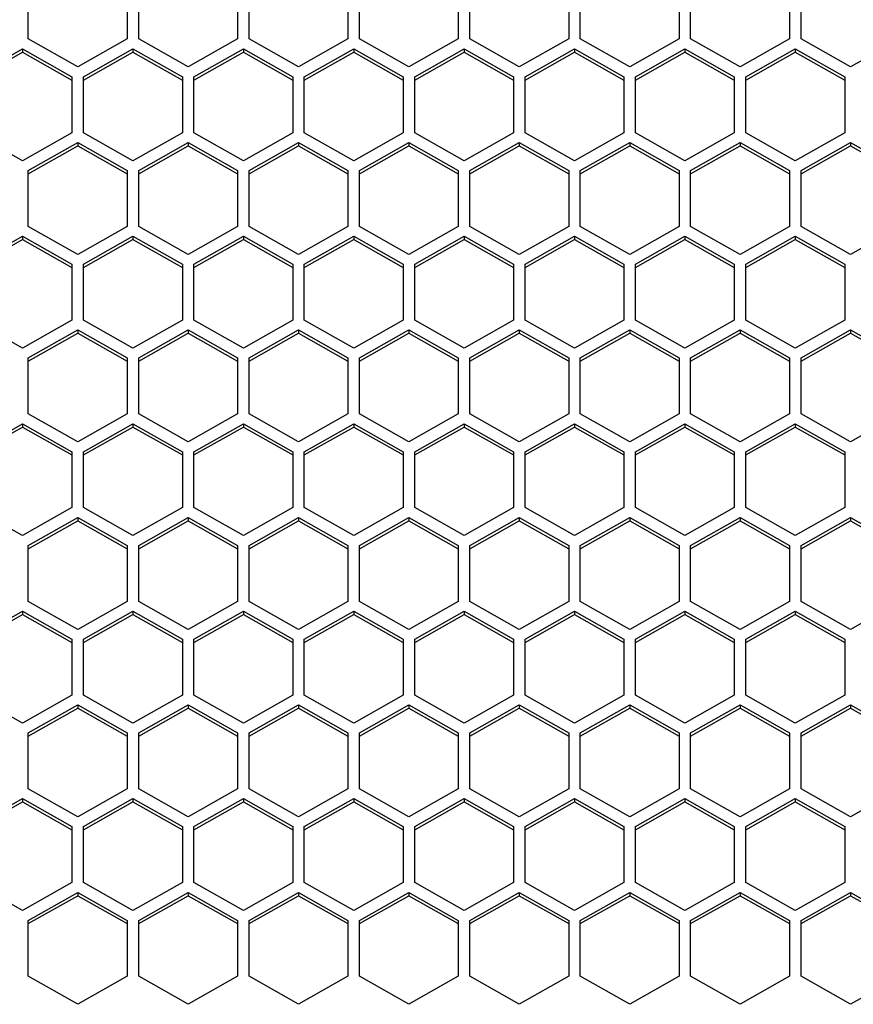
# Model space of a CAD drawing. Header units: millimetres. Extents: x -4202 to 34589, y -2795 to 14011.
# Tile 33 of 118: x -3453.55 to -3448.23, y 3222.98 to 3229.25. Entities that reach past the tile are written whole.
import ezdxf

# ---------------------------------------------------------------- set-up
doc = ezdxf.new("R2010")
doc.units = ezdxf.units.MM

msp = doc.modelspace()

# ---------------------------------------------------------------- linework, layer by layer
at = {"color": 7, "linetype": 'Continuous'}
for p, q in [((-3453.4921, 3229.1276), (-3453.4921, 3229.484)), ((-3452.8621, 3229.484), (-3452.8621, 3229.1276)), ((-3452.7886, 3229.1276), (-3452.7886, 3229.484)), ((-3452.1586, 3229.484), (-3452.1586, 3229.1276)), ((-3452.0851, 3229.1276), (-3452.0851, 3229.484)), ((-3451.4551, 3229.484), (-3451.4551, 3229.1276)), ((-3451.3816, 3229.1276), (-3451.3816, 3229.484)), ((-3450.7516, 3229.484), (-3450.7516, 3229.1276)), ((-3450.6781, 3229.1276), (-3450.6781, 3229.484)), ((-3450.0481, 3229.484), (-3450.0481, 3229.1276)), ((-3449.9746, 3229.1276), (-3449.9746, 3229.484)), ((-3449.3446, 3229.484), (-3449.3446, 3229.1276)), ((-3449.2711, 3229.1276), (-3449.2711, 3229.484)), ((-3448.6411, 3229.484), (-3448.6411, 3229.1276)), ((-3448.5676, 3229.1276), (-3448.5676, 3229.484)), ((-3453.1771, 3228.9494), (-3453.4921, 3229.1276)), ((-3452.8621, 3229.1276), (-3453.1771, 3228.9494)), ((-3452.4736, 3228.9494), (-3452.7886, 3229.1276)), ((-3452.1586, 3229.1276), (-3452.4736, 3228.9494)), ((-3451.7701, 3228.9494), (-3452.0851, 3229.1276)), ((-3451.4551, 3229.1276), (-3451.7701, 3228.9494)), ((-3451.0666, 3228.9494), (-3451.3816, 3229.1276)), ((-3450.7516, 3229.1276), (-3451.0666, 3228.9494)), ((-3450.3631, 3228.9494), (-3450.6781, 3229.1276)), ((-3450.0481, 3229.1276), (-3450.3631, 3228.9494)), ((-3449.6596, 3228.9494), (-3449.9746, 3229.1276)), ((-3449.3446, 3229.1276), (-3449.6596, 3228.9494)), ((-3448.9561, 3228.9494), (-3449.2711, 3229.1276)), ((-3448.6411, 3229.1276), (-3448.9561, 3228.9494)), ((-3448.2526, 3228.9494), (-3448.5676, 3229.1276)), ((-3447.9376, 3229.1276), (-3448.2526, 3228.9494)), ((-3453.8438, 3228.887), (-3453.5288, 3229.0652)), ((-3453.8438, 3228.8661), (-3453.5288, 3229.0443)), ((-3453.5288, 3229.0652), (-3453.2138, 3228.887)), ((-3453.5288, 3229.0652), (-3453.5288, 3229.0443)), ((-3453.5288, 3229.0443), (-3453.2138, 3228.8661)), ((-3453.1403, 3228.887), (-3452.8253, 3229.0652)), ((-3453.1403, 3228.8661), (-3452.8253, 3229.0443)), ((-3452.8253, 3229.0652), (-3452.5103, 3228.887)), ((-3452.8253, 3229.0652), (-3452.8253, 3229.0443)), ((-3452.8253, 3229.0443), (-3452.5103, 3228.8661)), ((-3452.4368, 3228.887), (-3452.1218, 3229.0652)), ((-3452.4368, 3228.8661), (-3452.1218, 3229.0443)), ((-3452.1218, 3229.0652), (-3451.8068, 3228.887)), ((-3452.1218, 3229.0652), (-3452.1218, 3229.0443)), ((-3452.1218, 3229.0443), (-3451.8068, 3228.8661)), ((-3451.7333, 3228.887), (-3451.4183, 3229.0652)), ((-3451.7333, 3228.8661), (-3451.4183, 3229.0443)), ((-3451.4183, 3229.0652), (-3451.1033, 3228.887)), ((-3451.4183, 3229.0652), (-3451.4183, 3229.0443)), ((-3451.4183, 3229.0443), (-3451.1033, 3228.8661)), ((-3451.0298, 3228.887), (-3450.7148, 3229.0652)), ((-3451.0298, 3228.8661), (-3450.7148, 3229.0443)), ((-3450.7148, 3229.0652), (-3450.3998, 3228.887)), ((-3450.7148, 3229.0652), (-3450.7148, 3229.0443)), ((-3450.7148, 3229.0443), (-3450.3998, 3228.8661)), ((-3450.3263, 3228.887), (-3450.0113, 3229.0652)), ((-3450.3263, 3228.8661), (-3450.0113, 3229.0443)), ((-3450.0113, 3229.0652), (-3449.6963, 3228.887)), ((-3450.0113, 3229.0652), (-3450.0113, 3229.0443)), ((-3450.0113, 3229.0443), (-3449.6963, 3228.8661)), ((-3449.6228, 3228.887), (-3449.3078, 3229.0652)), ((-3449.6228, 3228.8661), (-3449.3078, 3229.0443)), ((-3449.3078, 3229.0652), (-3448.9928, 3228.887)), ((-3449.3078, 3229.0652), (-3449.3078, 3229.0443)), ((-3449.3078, 3229.0443), (-3448.9928, 3228.8661)), ((-3448.9193, 3228.887), (-3448.6043, 3229.0652)), ((-3448.9193, 3228.8661), (-3448.6043, 3229.0443)), ((-3448.6043, 3229.0652), (-3448.2893, 3228.887)), ((-3448.6043, 3229.0652), (-3448.6043, 3229.0443)), ((-3448.6043, 3229.0443), (-3448.2893, 3228.8661)), ((-3453.2138, 3228.887), (-3453.2138, 3228.5306)), ((-3453.1403, 3228.5306), (-3453.1403, 3228.887)), ((-3452.5103, 3228.887), (-3452.5103, 3228.5306)), ((-3452.4368, 3228.5306), (-3452.4368, 3228.887)), ((-3451.8068, 3228.887), (-3451.8068, 3228.5306)), ((-3451.7333, 3228.5306), (-3451.7333, 3228.887)), ((-3451.1033, 3228.887), (-3451.1033, 3228.5306)), ((-3451.0298, 3228.5306), (-3451.0298, 3228.887)), ((-3450.3998, 3228.887), (-3450.3998, 3228.5306)), ((-3450.3263, 3228.5306), (-3450.3263, 3228.887)), ((-3449.6963, 3228.887), (-3449.6963, 3228.5306)), ((-3449.6228, 3228.5306), (-3449.6228, 3228.887)), ((-3448.9928, 3228.887), (-3448.9928, 3228.5306)), ((-3448.9193, 3228.5306), (-3448.9193, 3228.887)), ((-3448.2893, 3228.887), (-3448.2893, 3228.5306)), ((-3453.5288, 3228.3524), (-3453.8438, 3228.5306)), ((-3453.2138, 3228.5306), (-3453.5288, 3228.3524)), ((-3452.8253, 3228.3524), (-3453.1403, 3228.5306)), ((-3452.5103, 3228.5306), (-3452.8253, 3228.3524)), ((-3452.1218, 3228.3524), (-3452.4368, 3228.5306)), ((-3451.8068, 3228.5306), (-3452.1218, 3228.3524)), ((-3451.4183, 3228.3524), (-3451.7333, 3228.5306)), ((-3451.1033, 3228.5306), (-3451.4183, 3228.3524)), ((-3450.7148, 3228.3524), (-3451.0298, 3228.5306)), ((-3450.3998, 3228.5306), (-3450.7148, 3228.3524)), ((-3450.0113, 3228.3524), (-3450.3263, 3228.5306)), ((-3449.6963, 3228.5306), (-3450.0113, 3228.3524)), ((-3449.3078, 3228.3524), (-3449.6228, 3228.5306)), ((-3448.9928, 3228.5306), (-3449.3078, 3228.3524)), ((-3448.6043, 3228.3524), (-3448.9193, 3228.5306)), ((-3448.2893, 3228.5306), (-3448.6043, 3228.3524)), ((-3453.4921, 3228.29), (-3453.1771, 3228.4682)), ((-3453.4921, 3228.269), (-3453.1771, 3228.4473)), ((-3453.1771, 3228.4682), (-3452.8621, 3228.29)), ((-3453.1771, 3228.4682), (-3453.1771, 3228.4473)), ((-3453.1771, 3228.4473), (-3452.8621, 3228.269)), ((-3452.7886, 3228.29), (-3452.4736, 3228.4682)), ((-3452.7886, 3228.269), (-3452.4736, 3228.4473)), ((-3452.4736, 3228.4682), (-3452.1586, 3228.29)), ((-3452.4736, 3228.4682), (-3452.4736, 3228.4473)), ((-3452.4736, 3228.4473), (-3452.1586, 3228.269)), ((-3452.0851, 3228.29), (-3451.7701, 3228.4682)), ((-3452.0851, 3228.269), (-3451.7701, 3228.4473)), ((-3451.7701, 3228.4682), (-3451.4551, 3228.29)), ((-3451.7701, 3228.4682), (-3451.7701, 3228.4473)), ((-3451.7701, 3228.4473), (-3451.4551, 3228.269)), ((-3451.3816, 3228.29), (-3451.0666, 3228.4682)), ((-3451.3816, 3228.269), (-3451.0666, 3228.4473)), ((-3451.0666, 3228.4682), (-3450.7516, 3228.29)), ((-3451.0666, 3228.4682), (-3451.0666, 3228.4473)), ((-3451.0666, 3228.4473), (-3450.7516, 3228.269)), ((-3450.6781, 3228.29), (-3450.3631, 3228.4682)), ((-3450.6781, 3228.269), (-3450.3631, 3228.4473)), ((-3450.3631, 3228.4682), (-3450.0481, 3228.29)), ((-3450.3631, 3228.4682), (-3450.3631, 3228.4473)), ((-3450.3631, 3228.4473), (-3450.0481, 3228.269)), ((-3449.9746, 3228.29), (-3449.6596, 3228.4682)), ((-3449.9746, 3228.269), (-3449.6596, 3228.4473)), ((-3449.6596, 3228.4682), (-3449.3446, 3228.29)), ((-3449.6596, 3228.4682), (-3449.6596, 3228.4473)), ((-3449.6596, 3228.4473), (-3449.3446, 3228.269)), ((-3449.2711, 3228.29), (-3448.9561, 3228.4682)), ((-3449.2711, 3228.269), (-3448.9561, 3228.4473)), ((-3448.9561, 3228.4682), (-3448.6411, 3228.29)), ((-3448.9561, 3228.4682), (-3448.9561, 3228.4473)), ((-3448.9561, 3228.4473), (-3448.6411, 3228.269)), ((-3448.5676, 3228.29), (-3448.2526, 3228.4682)), ((-3448.5676, 3228.269), (-3448.2526, 3228.4473)), ((-3448.2526, 3228.4682), (-3447.9376, 3228.29)), ((-3448.2526, 3228.4682), (-3448.2526, 3228.4473)), ((-3448.2526, 3228.4473), (-3447.9376, 3228.269)), ((-3453.4921, 3227.9335), (-3453.4921, 3228.29)), ((-3452.8621, 3228.29), (-3452.8621, 3227.9335)), ((-3452.7886, 3227.9335), (-3452.7886, 3228.29)), ((-3452.1586, 3228.29), (-3452.1586, 3227.9335)), ((-3452.0851, 3227.9335), (-3452.0851, 3228.29)), ((-3451.4551, 3228.29), (-3451.4551, 3227.9335)), ((-3451.3816, 3227.9335), (-3451.3816, 3228.29)), ((-3450.7516, 3228.29), (-3450.7516, 3227.9335)), ((-3450.6781, 3227.9335), (-3450.6781, 3228.29)), ((-3450.0481, 3228.29), (-3450.0481, 3227.9335)), ((-3449.9746, 3227.9335), (-3449.9746, 3228.29)), ((-3449.3446, 3228.29), (-3449.3446, 3227.9335)), ((-3449.2711, 3227.9335), (-3449.2711, 3228.29)), ((-3448.6411, 3228.29), (-3448.6411, 3227.9335)), ((-3448.5676, 3227.9335), (-3448.5676, 3228.29)), ((-3453.1771, 3227.7553), (-3453.4921, 3227.9335)), ((-3452.8621, 3227.9335), (-3453.1771, 3227.7553)), ((-3452.4736, 3227.7553), (-3452.7886, 3227.9335)), ((-3452.1586, 3227.9335), (-3452.4736, 3227.7553)), ((-3451.7701, 3227.7553), (-3452.0851, 3227.9335)), ((-3451.4551, 3227.9335), (-3451.7701, 3227.7553)), ((-3451.0666, 3227.7553), (-3451.3816, 3227.9335)), ((-3450.7516, 3227.9335), (-3451.0666, 3227.7553)), ((-3450.3631, 3227.7553), (-3450.6781, 3227.9335)), ((-3450.0481, 3227.9335), (-3450.3631, 3227.7553)), ((-3449.6596, 3227.7553), (-3449.9746, 3227.9335)), ((-3449.3446, 3227.9335), (-3449.6596, 3227.7553)), ((-3448.9561, 3227.7553), (-3449.2711, 3227.9335)), ((-3448.6411, 3227.9335), (-3448.9561, 3227.7553)), ((-3448.2526, 3227.7553), (-3448.5676, 3227.9335)), ((-3447.9376, 3227.9335), (-3448.2526, 3227.7553)), ((-3453.8438, 3227.693), (-3453.5288, 3227.8712)), ((-3453.8438, 3227.672), (-3453.5288, 3227.8502)), ((-3453.5288, 3227.8712), (-3453.2138, 3227.693)), ((-3453.5288, 3227.8712), (-3453.5288, 3227.8502)), ((-3453.5288, 3227.8502), (-3453.2138, 3227.672)), ((-3453.1403, 3227.693), (-3452.8253, 3227.8712)), ((-3453.1403, 3227.672), (-3452.8253, 3227.8502)), ((-3452.8253, 3227.8712), (-3452.5103, 3227.693)), ((-3452.8253, 3227.8712), (-3452.8253, 3227.8502)), ((-3452.8253, 3227.8502), (-3452.5103, 3227.672)), ((-3452.4368, 3227.693), (-3452.1218, 3227.8712)), ((-3452.4368, 3227.672), (-3452.1218, 3227.8502)), ((-3452.1218, 3227.8712), (-3451.8068, 3227.693)), ((-3452.1218, 3227.8712), (-3452.1218, 3227.8502)), ((-3452.1218, 3227.8502), (-3451.8068, 3227.672)), ((-3451.7333, 3227.693), (-3451.4183, 3227.8712)), ((-3451.7333, 3227.672), (-3451.4183, 3227.8502)), ((-3451.4183, 3227.8712), (-3451.1033, 3227.693)), ((-3451.4183, 3227.8712), (-3451.4183, 3227.8502)), ((-3451.4183, 3227.8502), (-3451.1033, 3227.672)), ((-3451.0298, 3227.693), (-3450.7148, 3227.8712)), ((-3451.0298, 3227.672), (-3450.7148, 3227.8502)), ((-3450.7148, 3227.8712), (-3450.3998, 3227.693)), ((-3450.7148, 3227.8712), (-3450.7148, 3227.8502)), ((-3450.7148, 3227.8502), (-3450.3998, 3227.672)), ((-3450.3263, 3227.693), (-3450.0113, 3227.8712)), ((-3450.3263, 3227.672), (-3450.0113, 3227.8502)), ((-3450.0113, 3227.8712), (-3449.6963, 3227.693)), ((-3450.0113, 3227.8712), (-3450.0113, 3227.8502)), ((-3450.0113, 3227.8502), (-3449.6963, 3227.672)), ((-3449.6228, 3227.693), (-3449.3078, 3227.8712)), ((-3449.6228, 3227.672), (-3449.3078, 3227.8502)), ((-3449.3078, 3227.8712), (-3448.9928, 3227.693)), ((-3449.3078, 3227.8712), (-3449.3078, 3227.8502)), ((-3449.3078, 3227.8502), (-3448.9928, 3227.672)), ((-3448.9193, 3227.693), (-3448.6043, 3227.8712)), ((-3448.9193, 3227.672), (-3448.6043, 3227.8502)), ((-3448.6043, 3227.8712), (-3448.2893, 3227.693)), ((-3448.6043, 3227.8712), (-3448.6043, 3227.8502)), ((-3448.6043, 3227.8502), (-3448.2893, 3227.672)), ((-3453.2138, 3227.693), (-3453.2138, 3227.3365)), ((-3453.1403, 3227.3365), (-3453.1403, 3227.693)), ((-3452.5103, 3227.693), (-3452.5103, 3227.3365)), ((-3452.4368, 3227.3365), (-3452.4368, 3227.693)), ((-3451.8068, 3227.693), (-3451.8068, 3227.3365)), ((-3451.7333, 3227.3365), (-3451.7333, 3227.693)), ((-3451.1033, 3227.693), (-3451.1033, 3227.3365)), ((-3451.0298, 3227.3365), (-3451.0298, 3227.693)), ((-3450.3998, 3227.693), (-3450.3998, 3227.3365)), ((-3450.3263, 3227.3365), (-3450.3263, 3227.693)), ((-3449.6963, 3227.693), (-3449.6963, 3227.3365)), ((-3449.6228, 3227.3365), (-3449.6228, 3227.693)), ((-3448.9928, 3227.693), (-3448.9928, 3227.3365)), ((-3448.9193, 3227.3365), (-3448.9193, 3227.693)), ((-3448.2893, 3227.693), (-3448.2893, 3227.3365)), ((-3453.5288, 3227.1583), (-3453.8438, 3227.3365)), ((-3453.2138, 3227.3365), (-3453.5288, 3227.1583)), ((-3452.8253, 3227.1583), (-3453.1403, 3227.3365)), ((-3452.5103, 3227.3365), (-3452.8253, 3227.1583)), ((-3452.1218, 3227.1583), (-3452.4368, 3227.3365)), ((-3451.8068, 3227.3365), (-3452.1218, 3227.1583)), ((-3451.4183, 3227.1583), (-3451.7333, 3227.3365)), ((-3451.1033, 3227.3365), (-3451.4183, 3227.1583)), ((-3450.7148, 3227.1583), (-3451.0298, 3227.3365)), ((-3450.3998, 3227.3365), (-3450.7148, 3227.1583)), ((-3450.0113, 3227.1583), (-3450.3263, 3227.3365)), ((-3449.6963, 3227.3365), (-3450.0113, 3227.1583)), ((-3449.3078, 3227.1583), (-3449.6228, 3227.3365)), ((-3448.9928, 3227.3365), (-3449.3078, 3227.1583)), ((-3448.6043, 3227.1583), (-3448.9193, 3227.3365)), ((-3448.2893, 3227.3365), (-3448.6043, 3227.1583)), ((-3453.4921, 3227.0959), (-3453.1771, 3227.2742)), ((-3453.4921, 3227.075), (-3453.1771, 3227.2532)), ((-3453.1771, 3227.2742), (-3452.8621, 3227.0959)), ((-3453.1771, 3227.2742), (-3453.1771, 3227.2532)), ((-3453.1771, 3227.2532), (-3452.8621, 3227.075)), ((-3452.7886, 3227.0959), (-3452.4736, 3227.2742)), ((-3452.7886, 3227.075), (-3452.4736, 3227.2532)), ((-3452.4736, 3227.2742), (-3452.1586, 3227.0959)), ((-3452.4736, 3227.2742), (-3452.4736, 3227.2532)), ((-3452.4736, 3227.2532), (-3452.1586, 3227.075)), ((-3452.0851, 3227.0959), (-3451.7701, 3227.2742)), ((-3452.0851, 3227.075), (-3451.7701, 3227.2532)), ((-3451.7701, 3227.2742), (-3451.4551, 3227.0959)), ((-3451.7701, 3227.2742), (-3451.7701, 3227.2532)), ((-3451.7701, 3227.2532), (-3451.4551, 3227.075)), ((-3451.3816, 3227.0959), (-3451.0666, 3227.2742)), ((-3451.3816, 3227.075), (-3451.0666, 3227.2532)), ((-3451.0666, 3227.2742), (-3450.7516, 3227.0959)), ((-3451.0666, 3227.2742), (-3451.0666, 3227.2532)), ((-3451.0666, 3227.2532), (-3450.7516, 3227.075)), ((-3450.6781, 3227.0959), (-3450.3631, 3227.2742)), ((-3450.6781, 3227.075), (-3450.3631, 3227.2532)), ((-3450.3631, 3227.2742), (-3450.0481, 3227.0959)), ((-3450.3631, 3227.2742), (-3450.3631, 3227.2532)), ((-3450.3631, 3227.2532), (-3450.0481, 3227.075)), ((-3449.9746, 3227.0959), (-3449.6596, 3227.2742)), ((-3449.9746, 3227.075), (-3449.6596, 3227.2532)), ((-3449.6596, 3227.2742), (-3449.3446, 3227.0959)), ((-3449.6596, 3227.2742), (-3449.6596, 3227.2532)), ((-3449.6596, 3227.2532), (-3449.3446, 3227.075)), ((-3449.2711, 3227.0959), (-3448.9561, 3227.2742)), ((-3449.2711, 3227.075), (-3448.9561, 3227.2532)), ((-3448.9561, 3227.2742), (-3448.6411, 3227.0959)), ((-3448.9561, 3227.2742), (-3448.9561, 3227.2532)), ((-3448.9561, 3227.2532), (-3448.6411, 3227.075)), ((-3448.5676, 3227.0959), (-3448.2526, 3227.2742)), ((-3448.5676, 3227.075), (-3448.2526, 3227.2532)), ((-3448.2526, 3227.2742), (-3447.9376, 3227.0959)), ((-3448.2526, 3227.2742), (-3448.2526, 3227.2532)), ((-3448.2526, 3227.2532), (-3447.9376, 3227.075)), ((-3453.4921, 3226.7395), (-3453.4921, 3227.0959)), ((-3452.8621, 3227.0959), (-3452.8621, 3226.7395)), ((-3452.7886, 3226.7395), (-3452.7886, 3227.0959)), ((-3452.1586, 3227.0959), (-3452.1586, 3226.7395)), ((-3452.0851, 3226.7395), (-3452.0851, 3227.0959)), ((-3451.4551, 3227.0959), (-3451.4551, 3226.7395)), ((-3451.3816, 3226.7395), (-3451.3816, 3227.0959)), ((-3450.7516, 3227.0959), (-3450.7516, 3226.7395)), ((-3450.6781, 3226.7395), (-3450.6781, 3227.0959)), ((-3450.0481, 3227.0959), (-3450.0481, 3226.7395)), ((-3449.9746, 3226.7395), (-3449.9746, 3227.0959)), ((-3449.3446, 3227.0959), (-3449.3446, 3226.7395)), ((-3449.2711, 3226.7395), (-3449.2711, 3227.0959)), ((-3448.6411, 3227.0959), (-3448.6411, 3226.7395)), ((-3448.5676, 3226.7395), (-3448.5676, 3227.0959)), ((-3453.1771, 3226.5613), (-3453.4921, 3226.7395)), ((-3452.8621, 3226.7395), (-3453.1771, 3226.5613)), ((-3452.4736, 3226.5613), (-3452.7886, 3226.7395)), ((-3452.1586, 3226.7395), (-3452.4736, 3226.5613)), ((-3451.7701, 3226.5613), (-3452.0851, 3226.7395)), ((-3451.4551, 3226.7395), (-3451.7701, 3226.5613)), ((-3451.0666, 3226.5613), (-3451.3816, 3226.7395)), ((-3450.7516, 3226.7395), (-3451.0666, 3226.5613)), ((-3450.3631, 3226.5613), (-3450.6781, 3226.7395)), ((-3450.0481, 3226.7395), (-3450.3631, 3226.5613)), ((-3449.6596, 3226.5613), (-3449.9746, 3226.7395)), ((-3449.3446, 3226.7395), (-3449.6596, 3226.5613)), ((-3448.9561, 3226.5613), (-3449.2711, 3226.7395)), ((-3448.6411, 3226.7395), (-3448.9561, 3226.5613)), ((-3448.2526, 3226.5613), (-3448.5676, 3226.7395)), ((-3447.9376, 3226.7395), (-3448.2526, 3226.5613)), ((-3453.8438, 3226.4989), (-3453.5288, 3226.6771)), ((-3453.8438, 3226.478), (-3453.5288, 3226.6562)), ((-3453.5288, 3226.6771), (-3453.2138, 3226.4989)), ((-3453.5288, 3226.6771), (-3453.5288, 3226.6562)), ((-3453.5288, 3226.6562), (-3453.2138, 3226.478)), ((-3453.1403, 3226.4989), (-3452.8253, 3226.6771)), ((-3453.1403, 3226.478), (-3452.8253, 3226.6562)), ((-3452.8253, 3226.6771), (-3452.5103, 3226.4989)), ((-3452.8253, 3226.6771), (-3452.8253, 3226.6562)), ((-3452.8253, 3226.6562), (-3452.5103, 3226.478)), ((-3452.4368, 3226.4989), (-3452.1218, 3226.6771)), ((-3452.4368, 3226.478), (-3452.1218, 3226.6562)), ((-3452.1218, 3226.6771), (-3451.8068, 3226.4989)), ((-3452.1218, 3226.6771), (-3452.1218, 3226.6562)), ((-3452.1218, 3226.6562), (-3451.8068, 3226.478)), ((-3451.7333, 3226.4989), (-3451.4183, 3226.6771)), ((-3451.7333, 3226.478), (-3451.4183, 3226.6562)), ((-3451.4183, 3226.6771), (-3451.1033, 3226.4989)), ((-3451.4183, 3226.6771), (-3451.4183, 3226.6562)), ((-3451.4183, 3226.6562), (-3451.1033, 3226.478)), ((-3451.0298, 3226.4989), (-3450.7148, 3226.6771)), ((-3451.0298, 3226.478), (-3450.7148, 3226.6562)), ((-3450.7148, 3226.6771), (-3450.3998, 3226.4989)), ((-3450.7148, 3226.6771), (-3450.7148, 3226.6562)), ((-3450.7148, 3226.6562), (-3450.3998, 3226.478)), ((-3450.3263, 3226.4989), (-3450.0113, 3226.6771)), ((-3450.3263, 3226.478), (-3450.0113, 3226.6562)), ((-3450.0113, 3226.6771), (-3449.6963, 3226.4989)), ((-3450.0113, 3226.6771), (-3450.0113, 3226.6562)), ((-3450.0113, 3226.6562), (-3449.6963, 3226.478)), ((-3449.6228, 3226.4989), (-3449.3078, 3226.6771)), ((-3449.6228, 3226.478), (-3449.3078, 3226.6562)), ((-3449.3078, 3226.6771), (-3448.9928, 3226.4989)), ((-3449.3078, 3226.6771), (-3449.3078, 3226.6562)), ((-3449.3078, 3226.6562), (-3448.9928, 3226.478)), ((-3448.9193, 3226.4989), (-3448.6043, 3226.6771)), ((-3448.9193, 3226.478), (-3448.6043, 3226.6562)), ((-3448.6043, 3226.6771), (-3448.2893, 3226.4989)), ((-3448.6043, 3226.6771), (-3448.6043, 3226.6562)), ((-3448.6043, 3226.6562), (-3448.2893, 3226.478)), ((-3453.2138, 3226.4989), (-3453.2138, 3226.1425)), ((-3453.1403, 3226.1425), (-3453.1403, 3226.4989)), ((-3452.5103, 3226.4989), (-3452.5103, 3226.1425)), ((-3452.4368, 3226.1425), (-3452.4368, 3226.4989)), ((-3451.8068, 3226.4989), (-3451.8068, 3226.1425)), ((-3451.7333, 3226.1425), (-3451.7333, 3226.4989)), ((-3451.1033, 3226.4989), (-3451.1033, 3226.1425)), ((-3451.0298, 3226.1425), (-3451.0298, 3226.4989)), ((-3450.3998, 3226.4989), (-3450.3998, 3226.1425)), ((-3450.3263, 3226.1425), (-3450.3263, 3226.4989)), ((-3449.6963, 3226.4989), (-3449.6963, 3226.1425)), ((-3449.6228, 3226.1425), (-3449.6228, 3226.4989)), ((-3448.9928, 3226.4989), (-3448.9928, 3226.1425)), ((-3448.9193, 3226.1425), (-3448.9193, 3226.4989)), ((-3448.2893, 3226.4989), (-3448.2893, 3226.1425)), ((-3453.5288, 3225.9643), (-3453.8438, 3226.1425)), ((-3453.2138, 3226.1425), (-3453.5288, 3225.9643)), ((-3452.8253, 3225.9643), (-3453.1403, 3226.1425)), ((-3452.5103, 3226.1425), (-3452.8253, 3225.9643)), ((-3452.1218, 3225.9643), (-3452.4368, 3226.1425)), ((-3451.8068, 3226.1425), (-3452.1218, 3225.9643)), ((-3451.4183, 3225.9643), (-3451.7333, 3226.1425)), ((-3451.1033, 3226.1425), (-3451.4183, 3225.9643)), ((-3450.7148, 3225.9643), (-3451.0298, 3226.1425)), ((-3450.3998, 3226.1425), (-3450.7148, 3225.9643)), ((-3450.0113, 3225.9643), (-3450.3263, 3226.1425)), ((-3449.6963, 3226.1425), (-3450.0113, 3225.9643)), ((-3449.3078, 3225.9643), (-3449.6228, 3226.1425)), ((-3448.9928, 3226.1425), (-3449.3078, 3225.9643)), ((-3448.6043, 3225.9643), (-3448.9193, 3226.1425)), ((-3448.2893, 3226.1425), (-3448.6043, 3225.9643)), ((-3453.4921, 3225.9019), (-3453.1771, 3226.0801)), ((-3453.1771, 3226.0801), (-3452.8621, 3225.9019)), ((-3453.1771, 3226.0801), (-3453.1771, 3226.0592)), ((-3452.7886, 3225.9019), (-3452.4736, 3226.0801)), ((-3452.4736, 3226.0801), (-3452.1586, 3225.9019)), ((-3452.4736, 3226.0801), (-3452.4736, 3226.0592)), ((-3452.0851, 3225.9019), (-3451.7701, 3226.0801)), ((-3451.7701, 3226.0801), (-3451.4551, 3225.9019)), ((-3451.7701, 3226.0801), (-3451.7701, 3226.0592)), ((-3451.3816, 3225.9019), (-3451.0666, 3226.0801)), ((-3451.0666, 3226.0801), (-3450.7516, 3225.9019)), ((-3451.0666, 3226.0801), (-3451.0666, 3226.0592)), ((-3450.6781, 3225.9019), (-3450.3631, 3226.0801)), ((-3450.3631, 3226.0801), (-3450.0481, 3225.9019)), ((-3450.3631, 3226.0801), (-3450.3631, 3226.0592)), ((-3449.9746, 3225.9019), (-3449.6596, 3226.0801)), ((-3449.6596, 3226.0801), (-3449.3446, 3225.9019)), ((-3449.6596, 3226.0801), (-3449.6596, 3226.0592)), ((-3449.2711, 3225.9019), (-3448.9561, 3226.0801)), ((-3448.9561, 3226.0801), (-3448.6411, 3225.9019)), ((-3448.9561, 3226.0801), (-3448.9561, 3226.0592)), ((-3448.5676, 3225.9019), (-3448.2526, 3226.0801)), ((-3448.2526, 3226.0801), (-3447.9376, 3225.9019)), ((-3448.2526, 3226.0801), (-3448.2526, 3226.0592)), ((-3453.4921, 3225.881), (-3453.1771, 3226.0592)), ((-3453.1771, 3226.0592), (-3452.8621, 3225.881)), ((-3452.7886, 3225.881), (-3452.4736, 3226.0592)), ((-3452.4736, 3226.0592), (-3452.1586, 3225.881)), ((-3452.0851, 3225.881), (-3451.7701, 3226.0592)), ((-3451.7701, 3226.0592), (-3451.4551, 3225.881)), ((-3451.3816, 3225.881), (-3451.0666, 3226.0592)), ((-3451.0666, 3226.0592), (-3450.7516, 3225.881)), ((-3450.6781, 3225.881), (-3450.3631, 3226.0592)), ((-3450.3631, 3226.0592), (-3450.0481, 3225.881)), ((-3449.9746, 3225.881), (-3449.6596, 3226.0592)), ((-3449.6596, 3226.0592), (-3449.3446, 3225.881)), ((-3449.2711, 3225.881), (-3448.9561, 3226.0592)), ((-3448.9561, 3226.0592), (-3448.6411, 3225.881)), ((-3448.5676, 3225.881), (-3448.2526, 3226.0592)), ((-3448.2526, 3226.0592), (-3447.9376, 3225.881)), ((-3453.4921, 3225.5455), (-3453.4921, 3225.9019)), ((-3452.8621, 3225.9019), (-3452.8621, 3225.5455)), ((-3452.7886, 3225.5455), (-3452.7886, 3225.9019)), ((-3452.1586, 3225.9019), (-3452.1586, 3225.5455)), ((-3452.0851, 3225.5455), (-3452.0851, 3225.9019)), ((-3451.4551, 3225.9019), (-3451.4551, 3225.5455)), ((-3451.3816, 3225.5455), (-3451.3816, 3225.9019)), ((-3450.7516, 3225.9019), (-3450.7516, 3225.5455)), ((-3450.6781, 3225.5455), (-3450.6781, 3225.9019)), ((-3450.0481, 3225.9019), (-3450.0481, 3225.5455)), ((-3449.9746, 3225.5455), (-3449.9746, 3225.9019)), ((-3449.3446, 3225.9019), (-3449.3446, 3225.5455)), ((-3449.2711, 3225.5455), (-3449.2711, 3225.9019)), ((-3448.6411, 3225.9019), (-3448.6411, 3225.5455)), ((-3448.5676, 3225.5455), (-3448.5676, 3225.9019)), ((-3453.1771, 3225.3673), (-3453.4921, 3225.5455)), ((-3452.8621, 3225.5455), (-3453.1771, 3225.3673)), ((-3452.4736, 3225.3673), (-3452.7886, 3225.5455)), ((-3452.1586, 3225.5455), (-3452.4736, 3225.3673)), ((-3451.7701, 3225.3673), (-3452.0851, 3225.5455)), ((-3451.4551, 3225.5455), (-3451.7701, 3225.3673)), ((-3451.0666, 3225.3673), (-3451.3816, 3225.5455)), ((-3450.7516, 3225.5455), (-3451.0666, 3225.3673)), ((-3450.3631, 3225.3673), (-3450.6781, 3225.5455)), ((-3450.0481, 3225.5455), (-3450.3631, 3225.3673)), ((-3449.6596, 3225.3673), (-3449.9746, 3225.5455)), ((-3449.3446, 3225.5455), (-3449.6596, 3225.3673)), ((-3448.9561, 3225.3673), (-3449.2711, 3225.5455)), ((-3448.6411, 3225.5455), (-3448.9561, 3225.3673)), ((-3448.2526, 3225.3673), (-3448.5676, 3225.5455)), ((-3447.9376, 3225.5455), (-3448.2526, 3225.3673)), ((-3453.8438, 3225.3049), (-3453.5288, 3225.4831)), ((-3453.8438, 3225.284), (-3453.5288, 3225.4622)), ((-3453.5288, 3225.4831), (-3453.2138, 3225.3049)), ((-3453.5288, 3225.4831), (-3453.5288, 3225.4622)), ((-3453.5288, 3225.4622), (-3453.2138, 3225.284)), ((-3453.1403, 3225.3049), (-3452.8253, 3225.4831)), ((-3453.1403, 3225.284), (-3452.8253, 3225.4622)), ((-3452.8253, 3225.4831), (-3452.5103, 3225.3049)), ((-3452.8253, 3225.4831), (-3452.8253, 3225.4622)), ((-3452.8253, 3225.4622), (-3452.5103, 3225.284)), ((-3452.4368, 3225.3049), (-3452.1218, 3225.4831)), ((-3452.4368, 3225.284), (-3452.1218, 3225.4622)), ((-3452.1218, 3225.4831), (-3451.8068, 3225.3049)), ((-3452.1218, 3225.4831), (-3452.1218, 3225.4622)), ((-3452.1218, 3225.4622), (-3451.8068, 3225.284)), ((-3451.7333, 3225.3049), (-3451.4183, 3225.4831)), ((-3451.7333, 3225.284), (-3451.4183, 3225.4622)), ((-3451.4183, 3225.4831), (-3451.1033, 3225.3049)), ((-3451.4183, 3225.4831), (-3451.4183, 3225.4622)), ((-3451.4183, 3225.4622), (-3451.1033, 3225.284)), ((-3451.0298, 3225.3049), (-3450.7148, 3225.4831)), ((-3451.0298, 3225.284), (-3450.7148, 3225.4622)), ((-3450.7148, 3225.4831), (-3450.3998, 3225.3049)), ((-3450.7148, 3225.4831), (-3450.7148, 3225.4622)), ((-3450.7148, 3225.4622), (-3450.3998, 3225.284)), ((-3450.3263, 3225.3049), (-3450.0113, 3225.4831)), ((-3450.3263, 3225.284), (-3450.0113, 3225.4622)), ((-3450.0113, 3225.4831), (-3449.6963, 3225.3049)), ((-3450.0113, 3225.4831), (-3450.0113, 3225.4622)), ((-3450.0113, 3225.4622), (-3449.6963, 3225.284)), ((-3449.6228, 3225.3049), (-3449.3078, 3225.4831)), ((-3449.6228, 3225.284), (-3449.3078, 3225.4622)), ((-3449.3078, 3225.4831), (-3448.9928, 3225.3049)), ((-3449.3078, 3225.4831), (-3449.3078, 3225.4622)), ((-3449.3078, 3225.4622), (-3448.9928, 3225.284)), ((-3448.9193, 3225.3049), (-3448.6043, 3225.4831)), ((-3448.9193, 3225.284), (-3448.6043, 3225.4622)), ((-3448.6043, 3225.4831), (-3448.2893, 3225.3049)), ((-3448.6043, 3225.4831), (-3448.6043, 3225.4622)), ((-3448.6043, 3225.4622), (-3448.2893, 3225.284)), ((-3453.2138, 3225.3049), (-3453.2138, 3224.9485)), ((-3453.1403, 3224.9485), (-3453.1403, 3225.3049)), ((-3452.5103, 3225.3049), (-3452.5103, 3224.9485)), ((-3452.4368, 3224.9485), (-3452.4368, 3225.3049)), ((-3451.8068, 3225.3049), (-3451.8068, 3224.9485)), ((-3451.7333, 3224.9485), (-3451.7333, 3225.3049)), ((-3451.1033, 3225.3049), (-3451.1033, 3224.9485)), ((-3451.0298, 3224.9485), (-3451.0298, 3225.3049)), ((-3450.3998, 3225.3049), (-3450.3998, 3224.9485)), ((-3450.3263, 3224.9485), (-3450.3263, 3225.3049)), ((-3449.6963, 3225.3049), (-3449.6963, 3224.9485)), ((-3449.6228, 3224.9485), (-3449.6228, 3225.3049)), ((-3448.9928, 3225.3049), (-3448.9928, 3224.9485)), ((-3448.9193, 3224.9485), (-3448.9193, 3225.3049)), ((-3448.2893, 3225.3049), (-3448.2893, 3224.9485)), ((-3453.5288, 3224.7702), (-3453.8438, 3224.9485)), ((-3453.2138, 3224.9485), (-3453.5288, 3224.7702)), ((-3452.8253, 3224.7702), (-3453.1403, 3224.9485)), ((-3452.5103, 3224.9485), (-3452.8253, 3224.7702)), ((-3452.1218, 3224.7702), (-3452.4368, 3224.9485)), ((-3451.8068, 3224.9485), (-3452.1218, 3224.7702)), ((-3451.4183, 3224.7702), (-3451.7333, 3224.9485)), ((-3451.1033, 3224.9485), (-3451.4183, 3224.7702)), ((-3450.7148, 3224.7702), (-3451.0298, 3224.9485)), ((-3450.3998, 3224.9485), (-3450.7148, 3224.7702)), ((-3450.0113, 3224.7702), (-3450.3263, 3224.9485)), ((-3449.6963, 3224.9485), (-3450.0113, 3224.7702)), ((-3449.3078, 3224.7702), (-3449.6228, 3224.9485)), ((-3448.9928, 3224.9485), (-3449.3078, 3224.7702)), ((-3448.6043, 3224.7702), (-3448.9193, 3224.9485)), ((-3448.2893, 3224.9485), (-3448.6043, 3224.7702)), ((-3453.4921, 3224.7079), (-3453.1771, 3224.8861)), ((-3453.1771, 3224.8861), (-3452.8621, 3224.7079)), ((-3453.1771, 3224.8861), (-3453.1771, 3224.8652)), ((-3452.7886, 3224.7079), (-3452.4736, 3224.8861)), ((-3452.4736, 3224.8861), (-3452.1586, 3224.7079)), ((-3452.4736, 3224.8861), (-3452.4736, 3224.8652)), ((-3452.0851, 3224.7079), (-3451.7701, 3224.8861)), ((-3451.7701, 3224.8861), (-3451.4551, 3224.7079)), ((-3451.7701, 3224.8861), (-3451.7701, 3224.8652)), ((-3451.3816, 3224.7079), (-3451.0666, 3224.8861)), ((-3451.0666, 3224.8861), (-3450.7516, 3224.7079)), ((-3451.0666, 3224.8861), (-3451.0666, 3224.8652)), ((-3450.6781, 3224.7079), (-3450.3631, 3224.8861)), ((-3450.3631, 3224.8861), (-3450.0481, 3224.7079)), ((-3450.3631, 3224.8861), (-3450.3631, 3224.8652)), ((-3449.9746, 3224.7079), (-3449.6596, 3224.8861)), ((-3449.6596, 3224.8861), (-3449.3446, 3224.7079)), ((-3449.6596, 3224.8861), (-3449.6596, 3224.8652)), ((-3449.2711, 3224.7079), (-3448.9561, 3224.8861)), ((-3448.9561, 3224.8861), (-3448.6411, 3224.7079)), ((-3448.9561, 3224.8861), (-3448.9561, 3224.8652)), ((-3448.5676, 3224.7079), (-3448.2526, 3224.8861)), ((-3448.2526, 3224.8861), (-3447.9376, 3224.7079)), ((-3448.2526, 3224.8861), (-3448.2526, 3224.8652)), ((-3453.4921, 3224.6869), (-3453.1771, 3224.8652)), ((-3453.1771, 3224.8652), (-3452.8621, 3224.6869)), ((-3452.7886, 3224.6869), (-3452.4736, 3224.8652)), ((-3452.4736, 3224.8652), (-3452.1586, 3224.6869)), ((-3452.0851, 3224.6869), (-3451.7701, 3224.8652)), ((-3451.7701, 3224.8652), (-3451.4551, 3224.6869)), ((-3451.3816, 3224.6869), (-3451.0666, 3224.8652)), ((-3451.0666, 3224.8652), (-3450.7516, 3224.6869)), ((-3450.6781, 3224.6869), (-3450.3631, 3224.8652)), ((-3450.3631, 3224.8652), (-3450.0481, 3224.6869)), ((-3449.9746, 3224.6869), (-3449.6596, 3224.8652)), ((-3449.6596, 3224.8652), (-3449.3446, 3224.6869)), ((-3449.2711, 3224.6869), (-3448.9561, 3224.8652)), ((-3448.9561, 3224.8652), (-3448.6411, 3224.6869)), ((-3448.5676, 3224.6869), (-3448.2526, 3224.8652)), ((-3448.2526, 3224.8652), (-3447.9376, 3224.6869)), ((-3453.4921, 3224.3514), (-3453.4921, 3224.7079)), ((-3452.8621, 3224.7079), (-3452.8621, 3224.3514)), ((-3452.7886, 3224.3514), (-3452.7886, 3224.7079)), ((-3452.1586, 3224.7079), (-3452.1586, 3224.3514)), ((-3452.0851, 3224.3514), (-3452.0851, 3224.7079)), ((-3451.4551, 3224.7079), (-3451.4551, 3224.3514)), ((-3451.3816, 3224.3514), (-3451.3816, 3224.7079)), ((-3450.7516, 3224.7079), (-3450.7516, 3224.3514)), ((-3450.6781, 3224.3514), (-3450.6781, 3224.7079)), ((-3450.0481, 3224.7079), (-3450.0481, 3224.3514)), ((-3449.9746, 3224.3514), (-3449.9746, 3224.7079)), ((-3449.3446, 3224.7079), (-3449.3446, 3224.3514)), ((-3449.2711, 3224.3514), (-3449.2711, 3224.7079)), ((-3448.6411, 3224.7079), (-3448.6411, 3224.3514)), ((-3448.5676, 3224.3514), (-3448.5676, 3224.7079)), ((-3453.1771, 3224.1732), (-3453.4921, 3224.3514)), ((-3452.8621, 3224.3514), (-3453.1771, 3224.1732)), ((-3452.4736, 3224.1732), (-3452.7886, 3224.3514)), ((-3452.1586, 3224.3514), (-3452.4736, 3224.1732)), ((-3451.7701, 3224.1732), (-3452.0851, 3224.3514)), ((-3451.4551, 3224.3514), (-3451.7701, 3224.1732)), ((-3451.0666, 3224.1732), (-3451.3816, 3224.3514)), ((-3450.7516, 3224.3514), (-3451.0666, 3224.1732)), ((-3450.3631, 3224.1732), (-3450.6781, 3224.3514)), ((-3450.0481, 3224.3514), (-3450.3631, 3224.1732)), ((-3449.6596, 3224.1732), (-3449.9746, 3224.3514)), ((-3449.3446, 3224.3514), (-3449.6596, 3224.1732)), ((-3448.9561, 3224.1732), (-3449.2711, 3224.3514)), ((-3448.6411, 3224.3514), (-3448.9561, 3224.1732)), ((-3448.2526, 3224.1732), (-3448.5676, 3224.3514)), ((-3447.9376, 3224.3514), (-3448.2526, 3224.1732)), ((-3453.8438, 3224.1109), (-3453.5288, 3224.2891)), ((-3453.8438, 3224.0899), (-3453.5288, 3224.2681)), ((-3453.5288, 3224.2891), (-3453.2138, 3224.1109)), ((-3453.5288, 3224.2891), (-3453.5288, 3224.2681)), ((-3453.5288, 3224.2681), (-3453.2138, 3224.0899)), ((-3453.1403, 3224.1109), (-3452.8253, 3224.2891)), ((-3453.1403, 3224.0899), (-3452.8253, 3224.2681)), ((-3452.8253, 3224.2891), (-3452.5103, 3224.1109)), ((-3452.8253, 3224.2891), (-3452.8253, 3224.2681)), ((-3452.8253, 3224.2681), (-3452.5103, 3224.0899)), ((-3452.4368, 3224.1109), (-3452.1218, 3224.2891)), ((-3452.4368, 3224.0899), (-3452.1218, 3224.2681)), ((-3452.1218, 3224.2891), (-3451.8068, 3224.1109)), ((-3452.1218, 3224.2891), (-3452.1218, 3224.2681)), ((-3452.1218, 3224.2681), (-3451.8068, 3224.0899)), ((-3451.7333, 3224.1109), (-3451.4183, 3224.2891)), ((-3451.7333, 3224.0899), (-3451.4183, 3224.2681)), ((-3451.4183, 3224.2891), (-3451.1033, 3224.1109)), ((-3451.4183, 3224.2891), (-3451.4183, 3224.2681)), ((-3451.4183, 3224.2681), (-3451.1033, 3224.0899)), ((-3451.0298, 3224.1109), (-3450.7148, 3224.2891)), ((-3451.0298, 3224.0899), (-3450.7148, 3224.2681)), ((-3450.7148, 3224.2891), (-3450.3998, 3224.1109)), ((-3450.7148, 3224.2891), (-3450.7148, 3224.2681)), ((-3450.7148, 3224.2681), (-3450.3998, 3224.0899)), ((-3450.3263, 3224.1109), (-3450.0113, 3224.2891)), ((-3450.3263, 3224.0899), (-3450.0113, 3224.2681)), ((-3450.0113, 3224.2891), (-3449.6963, 3224.1109)), ((-3450.0113, 3224.2891), (-3450.0113, 3224.2681)), ((-3450.0113, 3224.2681), (-3449.6963, 3224.0899)), ((-3449.6228, 3224.1109), (-3449.3078, 3224.2891)), ((-3449.6228, 3224.0899), (-3449.3078, 3224.2681)), ((-3449.3078, 3224.2891), (-3448.9928, 3224.1109)), ((-3449.3078, 3224.2891), (-3449.3078, 3224.2681)), ((-3449.3078, 3224.2681), (-3448.9928, 3224.0899)), ((-3448.9193, 3224.1109), (-3448.6043, 3224.2891)), ((-3448.9193, 3224.0899), (-3448.6043, 3224.2681)), ((-3448.6043, 3224.2891), (-3448.2893, 3224.1109)), ((-3448.6043, 3224.2891), (-3448.6043, 3224.2681)), ((-3448.6043, 3224.2681), (-3448.2893, 3224.0899)), ((-3453.2138, 3224.1109), (-3453.2138, 3223.7544)), ((-3453.1403, 3223.7544), (-3453.1403, 3224.1109)), ((-3452.5103, 3224.1109), (-3452.5103, 3223.7544)), ((-3452.4368, 3223.7544), (-3452.4368, 3224.1109)), ((-3451.8068, 3224.1109), (-3451.8068, 3223.7544)), ((-3451.7333, 3223.7544), (-3451.7333, 3224.1109)), ((-3451.1033, 3224.1109), (-3451.1033, 3223.7544)), ((-3451.0298, 3223.7544), (-3451.0298, 3224.1109)), ((-3450.3998, 3224.1109), (-3450.3998, 3223.7544)), ((-3450.3263, 3223.7544), (-3450.3263, 3224.1109)), ((-3449.6963, 3224.1109), (-3449.6963, 3223.7544)), ((-3449.6228, 3223.7544), (-3449.6228, 3224.1109)), ((-3448.9928, 3224.1109), (-3448.9928, 3223.7544)), ((-3448.9193, 3223.7544), (-3448.9193, 3224.1109)), ((-3448.2893, 3224.1109), (-3448.2893, 3223.7544)), ((-3453.5288, 3223.5762), (-3453.8438, 3223.7544)), ((-3453.2138, 3223.7544), (-3453.5288, 3223.5762)), ((-3452.8253, 3223.5762), (-3453.1403, 3223.7544)), ((-3452.5103, 3223.7544), (-3452.8253, 3223.5762)), ((-3452.1218, 3223.5762), (-3452.4368, 3223.7544)), ((-3451.8068, 3223.7544), (-3452.1218, 3223.5762)), ((-3451.4183, 3223.5762), (-3451.7333, 3223.7544)), ((-3451.1033, 3223.7544), (-3451.4183, 3223.5762)), ((-3450.7148, 3223.5762), (-3451.0298, 3223.7544)), ((-3450.3998, 3223.7544), (-3450.7148, 3223.5762)), ((-3450.0113, 3223.5762), (-3450.3263, 3223.7544)), ((-3449.6963, 3223.7544), (-3450.0113, 3223.5762)), ((-3449.3078, 3223.5762), (-3449.6228, 3223.7544)), ((-3448.9928, 3223.7544), (-3449.3078, 3223.5762)), ((-3448.6043, 3223.5762), (-3448.9193, 3223.7544)), ((-3448.2893, 3223.7544), (-3448.6043, 3223.5762)), ((-3453.4921, 3223.5138), (-3453.1771, 3223.692)), ((-3453.1771, 3223.692), (-3452.8621, 3223.5138)), ((-3453.1771, 3223.692), (-3453.1771, 3223.6711)), ((-3452.7886, 3223.5138), (-3452.4736, 3223.692)), ((-3452.4736, 3223.692), (-3452.1586, 3223.5138)), ((-3452.4736, 3223.692), (-3452.4736, 3223.6711)), ((-3452.0851, 3223.5138), (-3451.7701, 3223.692)), ((-3451.7701, 3223.692), (-3451.4551, 3223.5138)), ((-3451.7701, 3223.692), (-3451.7701, 3223.6711)), ((-3451.3816, 3223.5138), (-3451.0666, 3223.692)), ((-3451.0666, 3223.692), (-3450.7516, 3223.5138)), ((-3451.0666, 3223.692), (-3451.0666, 3223.6711)), ((-3450.6781, 3223.5138), (-3450.3631, 3223.692)), ((-3450.3631, 3223.692), (-3450.0481, 3223.5138)), ((-3450.3631, 3223.692), (-3450.3631, 3223.6711)), ((-3449.9746, 3223.5138), (-3449.6596, 3223.692)), ((-3449.6596, 3223.692), (-3449.3446, 3223.5138)), ((-3449.6596, 3223.692), (-3449.6596, 3223.6711)), ((-3449.2711, 3223.5138), (-3448.9561, 3223.692)), ((-3448.9561, 3223.692), (-3448.6411, 3223.5138)), ((-3448.9561, 3223.692), (-3448.9561, 3223.6711)), ((-3448.5676, 3223.5138), (-3448.2526, 3223.692)), ((-3448.2526, 3223.692), (-3447.9376, 3223.5138)), ((-3448.2526, 3223.692), (-3448.2526, 3223.6711)), ((-3453.4921, 3223.4929), (-3453.1771, 3223.6711)), ((-3453.1771, 3223.6711), (-3452.8621, 3223.4929)), ((-3452.7886, 3223.4929), (-3452.4736, 3223.6711)), ((-3452.4736, 3223.6711), (-3452.1586, 3223.4929)), ((-3452.0851, 3223.4929), (-3451.7701, 3223.6711)), ((-3451.7701, 3223.6711), (-3451.4551, 3223.4929)), ((-3451.3816, 3223.4929), (-3451.0666, 3223.6711)), ((-3451.0666, 3223.6711), (-3450.7516, 3223.4929)), ((-3450.6781, 3223.4929), (-3450.3631, 3223.6711)), ((-3450.3631, 3223.6711), (-3450.0481, 3223.4929)), ((-3449.9746, 3223.4929), (-3449.6596, 3223.6711)), ((-3449.6596, 3223.6711), (-3449.3446, 3223.4929)), ((-3449.2711, 3223.4929), (-3448.9561, 3223.6711)), ((-3448.9561, 3223.6711), (-3448.6411, 3223.4929)), ((-3448.5676, 3223.4929), (-3448.2526, 3223.6711)), ((-3448.2526, 3223.6711), (-3447.9376, 3223.4929)), ((-3453.4921, 3223.1574), (-3453.4921, 3223.5138)), ((-3452.8621, 3223.5138), (-3452.8621, 3223.1574)), ((-3452.7886, 3223.1574), (-3452.7886, 3223.5138)), ((-3452.1586, 3223.5138), (-3452.1586, 3223.1574)), ((-3452.0851, 3223.1574), (-3452.0851, 3223.5138)), ((-3451.4551, 3223.5138), (-3451.4551, 3223.1574)), ((-3451.3816, 3223.1574), (-3451.3816, 3223.5138)), ((-3450.7516, 3223.5138), (-3450.7516, 3223.1574)), ((-3450.6781, 3223.1574), (-3450.6781, 3223.5138)), ((-3450.0481, 3223.5138), (-3450.0481, 3223.1574)), ((-3449.9746, 3223.1574), (-3449.9746, 3223.5138)), ((-3449.3446, 3223.5138), (-3449.3446, 3223.1574)), ((-3449.2711, 3223.1574), (-3449.2711, 3223.5138)), ((-3448.6411, 3223.5138), (-3448.6411, 3223.1574)), ((-3448.5676, 3223.1574), (-3448.5676, 3223.5138)), ((-3453.1771, 3222.9792), (-3453.4921, 3223.1574)), ((-3452.8621, 3223.1574), (-3453.1771, 3222.9792)), ((-3452.4736, 3222.9792), (-3452.7886, 3223.1574)), ((-3452.1586, 3223.1574), (-3452.4736, 3222.9792)), ((-3451.7701, 3222.9792), (-3452.0851, 3223.1574)), ((-3451.4551, 3223.1574), (-3451.7701, 3222.9792)), ((-3451.0666, 3222.9792), (-3451.3816, 3223.1574)), ((-3450.7516, 3223.1574), (-3451.0666, 3222.9792)), ((-3450.3631, 3222.9792), (-3450.6781, 3223.1574)), ((-3450.0481, 3223.1574), (-3450.3631, 3222.9792)), ((-3449.6596, 3222.9792), (-3449.9746, 3223.1574)), ((-3449.3446, 3223.1574), (-3449.6596, 3222.9792)), ((-3448.9561, 3222.9792), (-3449.2711, 3223.1574)), ((-3448.6411, 3223.1574), (-3448.9561, 3222.9792)), ((-3448.2526, 3222.9792), (-3448.5676, 3223.1574)), ((-3447.9376, 3223.1574), (-3448.2526, 3222.9792))]:
    msp.add_line(p, q, dxfattribs=at)

doc.saveas('drawing.dxf')
